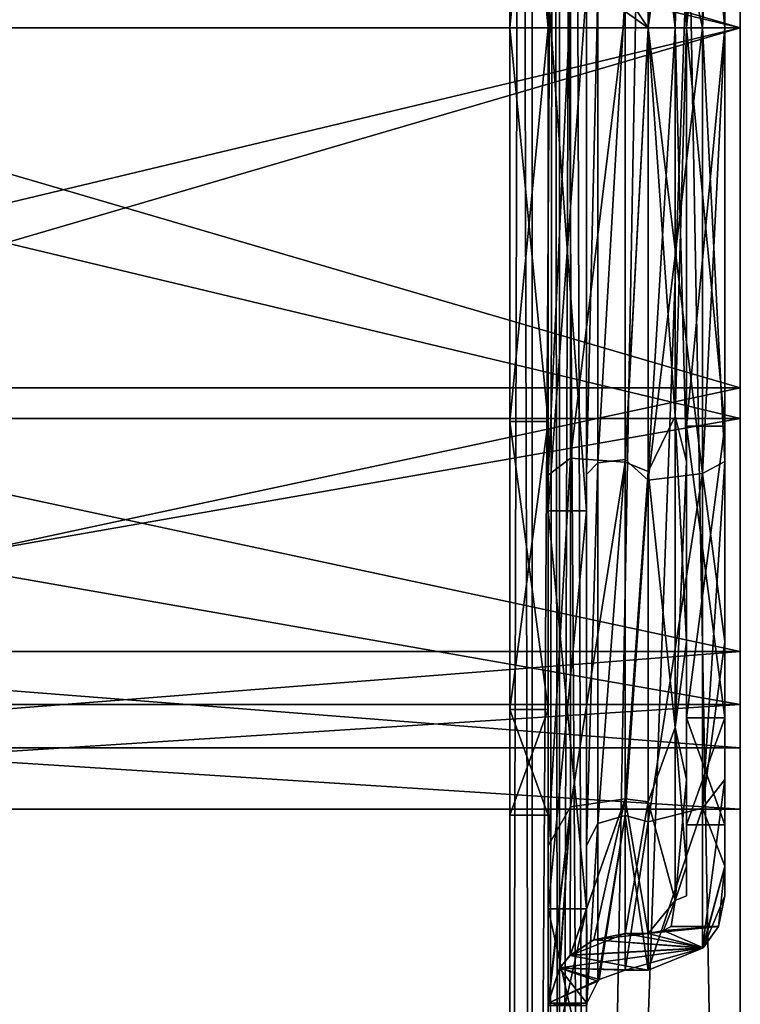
# Model space of a CAD drawing. Header units: millimetres. Extents: x -83 to 0, y -130 to 130.
# Tile 28 of 84: x -19 to 0, y -65 to -40. Entities that reach past the tile are written whole.
import ezdxf

# ---------------------------------------------------------------- set-up
doc = ezdxf.new("R2010")
doc.units = ezdxf.units.MM
doc.header["$LTSCALE"] = 65.185185
for name, color, linetype in [('1', 7, 'CONTINUOUS'), ('171', 7, 'CONTINUOUS'), ('172', 7, 'CONTINUOUS'), ('174', 7, 'CONTINUOUS'), ('176', 7, 'CONTINUOUS'), ('178', 7, 'CONTINUOUS'), ('180', 7, 'CONTINUOUS'), ('181', 7, 'CONTINUOUS'), ('182', 7, 'CONTINUOUS'), ('183', 7, 'CONTINUOUS'), ('2', 7, 'CONTINUOUS'), ('209', 7, 'CONTINUOUS'), ('210', 7, 'CONTINUOUS'), ('211', 7, 'CONTINUOUS'), ('212', 7, 'CONTINUOUS'), ('213', 7, 'CONTINUOUS'), ('214', 7, 'CONTINUOUS'), ('215', 7, 'CONTINUOUS'), ('216', 7, 'CONTINUOUS'), ('217', 7, 'CONTINUOUS'), ('218', 7, 'CONTINUOUS'), ('219', 7, 'CONTINUOUS'), ('220', 7, 'CONTINUOUS'), ('221', 7, 'CONTINUOUS'), ('222', 7, 'CONTINUOUS'), ('223', 7, 'CONTINUOUS'), ('224', 7, 'CONTINUOUS'), ('225', 7, 'CONTINUOUS'), ('228', 7, 'CONTINUOUS'), ('232', 7, 'CONTINUOUS'), ('234', 7, 'CONTINUOUS'), ('238', 7, 'CONTINUOUS'), ('68', 7, 'CONTINUOUS'), ('69', 7, 'CONTINUOUS'), ('78', 7, 'CONTINUOUS')]:
    doc.layers.add(name, color=color, linetype=linetype)

msp = doc.modelspace()

# ---------------------------------------------------------------- linework, layer by layer
at = {"layer": '1', "linetype": 'CONTINUOUS'}
for points in [[(0, -30.625, 16.238), (0, -40, 18.75), (-32, -30.625, 16.238), (0, -30.625, 16.238)], [(-32, -30.625, 16.238), (0, -40, 18.75), (-32, -40, 18.75), (-32, -30.625, 16.238)], [(0, -40, -18.75), (0, -30.625, -16.238), (-32, -40, -18.75), (0, -40, -18.75)], [(-32, -40, -18.75), (0, -30.625, -16.238), (-32, -30.625, -16.238), (-32, -40, -18.75)]]:
    msp.add_3dface(points, dxfattribs=at)
at = {"layer": '171', "linetype": 'CONTINUOUS'}
for points in [[(-6, -40, -20.5), (-5, -40, -20.5), (-5, -29.75, -17.753), (-6, -40, -20.5)], [(-6, -29.75, -17.753), (-6, -40, -20.5), (-5, -29.75, -17.753), (-6, -29.75, -17.753)], [(-6, -40, 20.5), (-6, -29.75, 17.753), (-5, -40, 20.5), (-6, -40, 20.5)], [(-5, -40, 20.5), (-6, -29.75, 17.753), (-5, -29.75, 17.753), (-5, -40, 20.5)]]:
    msp.add_3dface(points, dxfattribs=at)
at = {"layer": '172', "linetype": 'CONTINUOUS'}
for points in [[(-5, -40, -20.5), (-6, -40, -20.5), (-6, -50.25, -17.753), (-5, -40, -20.5)], [(-5, -50.25, -17.753), (-5, -40, -20.5), (-6, -50.25, -17.753), (-5, -50.25, -17.753)], [(-6, -40, 20.5), (-5, -40, 20.5), (-5, -50.25, 17.753), (-6, -40, 20.5)], [(-6, -40, 20.5), (-5, -50.25, 17.753), (-6, -50.25, 17.753), (-6, -40, 20.5)], [(-5, -57.753, -10.25), (-5, -50.25, -17.753), (-6, -57.753, -10.25), (-5, -57.753, -10.25)], [(-6, -57.753, -10.25), (-5, -50.25, -17.753), (-6, -50.25, -17.753), (-6, -57.753, -10.25)], [(-5, -50.25, 17.753), (-5, -57.753, 10.25), (-6, -50.25, 17.753), (-5, -50.25, 17.753)], [(-6, -50.25, 17.753), (-5, -57.753, 10.25), (-6, -57.753, 10.25), (-6, -50.25, 17.753)], [(-5, -60.5), (-5, -57.753, -10.25), (-6, -60.5), (-5, -60.5)], [(-6, -60.5), (-5, -57.753, -10.25), (-6, -57.753, -10.25), (-6, -60.5)], [(-5, -57.753, 10.25), (-5, -60.5), (-6, -57.753, 10.25), (-5, -57.753, 10.25)], [(-6, -57.753, 10.25), (-5, -60.5), (-6, -60.5), (-6, -57.753, 10.25)]]:
    msp.add_3dface(points, dxfattribs=at)
at = {"layer": '174', "linetype": 'CONTINUOUS'}
for points in [[(0, 110, -49), (-4, 110, -49), (-4, -110, -49), (0, 110, -49)], [(0, 0, -49), (0, 110, -49), (-4, -110, -49), (0, 0, -49)], [(0, -110, -49), (0, 0, -49), (-4, -110, -49), (0, -110, -49)]]:
    msp.add_3dface(points, dxfattribs=at)
at = {"layer": '176', "linetype": 'CONTINUOUS'}
for points in [[(0, -110, 49), (-4, -110, 49), (-4, 110, 49), (0, -110, 49)], [(0, 0, 49), (0, -110, 49), (-4, 110, 49), (0, 0, 49)]]:
    msp.add_3dface(points, dxfattribs=at)
at = {"layer": '178', "linetype": 'CONTINUOUS'}
for points in [[(-4, -110, -50), (-4, 110, -50), (0, -110, -50), (-4, -110, -50)], [(0, -110, -50), (-4, 110, -50), (0, 0, -50), (0, -110, -50)]]:
    msp.add_3dface(points, dxfattribs=at)
at = {"layer": '180', "linetype": 'CONTINUOUS'}
for points in [[(-4, 110, 50), (-4, -110, 50), (0, 110, 50), (-4, 110, 50)], [(0, 110, 50), (-4, -110, 50), (0, 0, 50), (0, 110, 50)], [(0, 0, 50), (-4, -110, 50), (0, -110, 50), (0, 0, 50)]]:
    msp.add_3dface(points, dxfattribs=at)
at = {"layer": '181', "linetype": 'CONTINUOUS'}
for points in [[(0, 0, -49), (0, -110, -49), (0, 0, -50), (0, 0, -49)], [(0, -110, -49), (0, -110, -50), (0, 0, -50), (0, -110, -49)], [(0, -110, 49), (0, 0, 49), (0, -110, 50), (0, -110, 49)], [(0, 0, 49), (0, 0, 50), (0, -110, 50), (0, 0, 49)]]:
    msp.add_3dface(points, dxfattribs=at)
at = {"layer": '182', "linetype": 'CONTINUOUS'}
for points in [[(-5, -110, -48), (-5, 110, -48), (-5, -39, -27.482), (-5, -110, -48)], [(-5, 110, 48), (-5, -110, 48), (-5, 41, 27.482), (-5, 110, 48)], [(-5, 41, 27.482), (-5, -110, 48), (-5, 27.422, 24.455), (-5, 41, 27.482)], [(-5, 27.422, 24.455), (-5, -110, 48), (-5, 17.062, 15.169), (-5, 27.422, 24.455)], [(-5, 17.062, 15.169), (-5, -110, 48), (-5, -39, 27.482), (-5, 17.062, 15.169)], [(-5, -29.75, -17.753), (-5, -40, -20.5), (-5, -39.015, -25.581), (-5, -29.75, -17.753)], [(-5, -40, 20.5), (-5, -29.75, 17.753), (-5, -39.015, 25.581), (-5, -40, 20.5)], [(-5, -52.578, -24.455), (-5, -110, -48), (-5, -39, -27.482), (-5, -52.578, -24.455)], [(-5, -39, 27.482), (-5, -110, 48), (-5, -52.578, 24.455), (-5, -39, 27.482)], [(-5, -40, -20.5), (-5, -50.25, -17.753), (-5, -39.015, -25.581), (-5, -40, -20.5)], [(-5, -51.646, 22.798), (-5, -40, 20.5), (-5, -39.015, 25.581), (-5, -51.646, 22.798)], [(-5, -39.015, -25.581), (-5, -50.25, -17.753), (-5, -51.646, -22.798), (-5, -39.015, -25.581)], [(-5, -50.25, 17.753), (-5, -40, 20.5), (-5, -51.646, 22.798), (-5, -50.25, 17.753)], [(-5, -50.25, -17.753), (-5, -57.753, -10.25), (-5, -51.646, -22.798), (-5, -50.25, -17.753)], [(-5, -57.753, 10.25), (-5, -50.25, 17.753), (-5, -51.646, 22.798), (-5, -57.753, 10.25)], [(-5, -51.646, -22.798), (-5, -57.753, -10.25), (-5, -61.304, -14.195), (-5, -51.646, -22.798)], [(-5, -61.304, 14.195), (-5, -57.753, 10.25), (-5, -51.646, 22.798), (-5, -61.304, 14.195)], [(-5, -62.938, -15.169), (-5, -110, -48), (-5, -52.578, -24.455), (-5, -62.938, -15.169)], [(-5, -52.578, 24.455), (-5, -110, 48), (-5, -62.938, 15.169), (-5, -52.578, 24.455)], [(-5, -57.753, -10.25), (-5, -60.5), (-5, -61.304, -14.195), (-5, -57.753, -10.25)], [(-5, -60.5), (-5, -57.753, 10.25), (-5, -61.304, 14.195), (-5, -60.5)], [(-5, -60.5), (-5, -61.304, 14.195), (-5, -61.304, -14.195), (-5, -60.5)], [(-5, -61.304, 14.195), (-5, -65.522, 2), (-5, -61.304, -14.195), (-5, -61.304, 14.195)], [(-5, -61.304, -14.195), (-5, -65.522, 2), (-5, -65.522, -2), (-5, -61.304, -14.195)], [(-5, -110, 48), (-5, -110, -48), (-5, -62.938, -15.169), (-5, -110, 48)], [(-5, -67.427, -2), (-5, -110, 48), (-5, -62.938, -15.169), (-5, -67.427, -2)], [(-5, -62.938, 15.169), (-5, -110, 48), (-5, -67.427, 2), (-5, -62.938, 15.169)]]:
    msp.add_3dface(points, dxfattribs=at)
at = {"layer": '183', "linetype": 'CONTINUOUS'}
for points in [[(-6, -110, -48), (-6, 40, -20.5), (-6, 110, -48), (-6, -110, -48)], [(-6, -29.75, 17.753), (-6, -40, 20.5), (-6, 110, 48), (-6, -29.75, 17.753)], [(-6, 110, 48), (-6, -40, 20.5), (-6, -110, 48), (-6, 110, 48)], [(-6, 29.75, -17.753), (-6, 40, -20.5), (-6, -110, -48), (-6, 29.75, -17.753)], [(-6, 22.247, -10.25), (-6, 29.75, -17.753), (-6, -110, -48), (-6, 22.247, -10.25)], [(-6, 19.5), (-6, 22.247, -10.25), (-6, -110, -48), (-6, 19.5)], [(-6, -29.75, -17.753), (-6, 19.5), (-6, -110, -48), (-6, -29.75, -17.753)], [(-6, -40, -20.5), (-6, -29.75, -17.753), (-6, -110, -48), (-6, -40, -20.5)], [(-6, -50.25, -17.753), (-6, -40, -20.5), (-6, -110, -48), (-6, -50.25, -17.753)], [(-6, -40, 20.5), (-6, -50.25, 17.753), (-6, -110, 48), (-6, -40, 20.5)], [(-6, -50.25, 17.753), (-6, -57.753, 10.25), (-6, -110, 48), (-6, -50.25, 17.753)], [(-6, -57.753, -10.25), (-6, -50.25, -17.753), (-6, -110, -48), (-6, -57.753, -10.25)], [(-6, -57.753, 10.25), (-6, -60.5), (-6, -110, -48), (-6, -57.753, 10.25)], [(-6, -110, 48), (-6, -57.753, 10.25), (-6, -110, -48), (-6, -110, 48)], [(-6, -60.5), (-6, -57.753, -10.25), (-6, -110, -48), (-6, -60.5)]]:
    msp.add_3dface(points, dxfattribs=at)
at = {"layer": '2', "linetype": 'CONTINUOUS'}
for points in [[(-32, -40, 18.75), (0, -40, 18.75), (0, -49.375, 16.238), (-32, -40, 18.75)], [(0, -40, -18.75), (-32, -40, -18.75), (-32, -49.375, -16.238), (0, -40, -18.75)], [(0, -49.375, -16.238), (0, -40, -18.75), (-32, -49.375, -16.238), (0, -49.375, -16.238)], [(-32, -40, 18.75), (0, -49.375, 16.238), (-32, -49.375, 16.238), (-32, -40, 18.75)], [(0, -56.238, -9.375), (0, -49.375, -16.238), (-32, -56.238, -9.375), (0, -56.238, -9.375)], [(-32, -56.238, -9.375), (0, -49.375, -16.238), (-32, -49.375, -16.238), (-32, -56.238, -9.375)], [(0, -49.375, 16.238), (0, -56.238, 9.375), (-32, -49.375, 16.238), (0, -49.375, 16.238)], [(-32, -49.375, 16.238), (0, -56.238, 9.375), (-32, -56.238, 9.375), (-32, -49.375, 16.238)], [(0, -58.75), (0, -56.238, -9.375), (-32, -58.75), (0, -58.75)], [(-32, -58.75), (0, -56.238, -9.375), (-32, -56.238, -9.375), (-32, -58.75)], [(0, -56.238, 9.375), (0, -58.75), (-32, -56.238, 9.375), (0, -56.238, 9.375)], [(-32, -56.238, 9.375), (0, -58.75), (-32, -58.75), (-32, -56.238, 9.375)]]:
    msp.add_3dface(points, dxfattribs=at)
at = {"layer": '209', "linetype": 'CONTINUOUS'}
for points in [[(-1.4, -28.707, -19.576), (-1.4, -40, -22.6), (-1.4, -29.625, -17.97), (-1.4, -28.707, -19.576)], [(-1.4, -40, 22.6), (-1.4, -28.707, 19.576), (-1.4, -40, 20.75), (-1.4, -40, 22.6)], [(-1.4, -40, 20.75), (-1.4, -28.707, 19.576), (-1.4, -29.625, 17.97), (-1.4, -40, 20.75)], [(-1.4, -29.625, -17.97), (-1.4, -40, -22.6), (-1.4, -40, -20.75), (-1.4, -29.625, -17.97)], [(-1.4, -40, -22.6), (-1.4, -51.293, -19.576), (-1.4, -40, -20.75), (-1.4, -40, -22.6)], [(-1.4, -51.293, 19.576), (-1.4, -40, 22.6), (-1.4, -50.375, 17.97), (-1.4, -51.293, 19.576)], [(-1.4, -40, 22.6), (-1.4, -40, 20.75), (-1.4, -50.375, 17.97), (-1.4, -40, 22.6)], [(-1.4, -40, -20.75), (-1.4, -51.293, -19.576), (-1.4, -50.375, -17.97), (-1.4, -40, -20.75)], [(-1.4, -57.97, 10.375), (-1.4, -51.293, 19.576), (-1.4, -50.375, 17.97), (-1.4, -57.97, 10.375)], [(-1.4, -51.293, -19.576), (-1.4, -55.976, -15.985), (-1.4, -50.375, -17.97), (-1.4, -51.293, -19.576)], [(-1.4, -50.375, -17.97), (-1.4, -55.976, -15.985), (-1.4, -57.97, -10.375), (-1.4, -50.375, -17.97)], [(-1.4, -55.976, 15.985), (-1.4, -51.293, 19.576), (-1.4, -57.97, 10.375), (-1.4, -55.976, 15.985)], [(-1.4, -59.57, 11.304), (-1.4, -55.976, 15.985), (-1.4, -57.97, 10.375), (-1.4, -59.57, 11.304)], [(-1.4, -55.976, -15.985), (-1.4, -59.57, -11.304), (-1.4, -57.97, -10.375), (-1.4, -55.976, -15.985)], [(-1.4, -60.75), (-1.4, -59.57, 11.304), (-1.4, -57.97, 10.375), (-1.4, -60.75)], [(-1.4, -57.97, -10.375), (-1.4, -59.57, -11.304), (-1.4, -60.75), (-1.4, -57.97, -10.375)], [(-1.4, -61.829, 5.851), (-1.4, -59.57, 11.304), (-1.4, -61.829, -5.851), (-1.4, -61.829, 5.851)], [(-1.4, -61.829, -5.851), (-1.4, -59.57, 11.304), (-1.4, -60.75), (-1.4, -61.829, -5.851)], [(-1.4, -59.57, -11.304), (-1.4, -61.829, -5.851), (-1.4, -60.75), (-1.4, -59.57, -11.304)], [(-1.4, -62.6, 0), (-1.4, -61.829, 5.851), (-1.4, -61.829, -5.851), (-1.4, -62.6, 0)]]:
    msp.add_3dface(points, dxfattribs=at)
at = {"layer": '210', "linetype": 'CONTINUOUS'}
for points in [[(-2.4, -33.892, 22.796), (-2.4, -40, 23.6), (-3, -39.58, 23.596), (-2.4, -33.892, 22.796)], [(-2.4, -40, -23.6), (-2.4, -33.892, -22.796), (-3, -39.58, -23.596), (-2.4, -40, -23.6)], [(-3, -39.58, 23.596), (-2.4, -40, 23.6), (-3, -51.312, 20.713), (-3, -39.58, 23.596)], [(-3, -51.312, -20.713), (-2.4, -40, -23.6), (-3, -39.58, -23.596), (-3, -51.312, -20.713)], [(-3, -51.312, 20.713), (-2.4, -40, 23.6), (-2.4, -51.557, 20.577), (-3, -51.312, 20.713)], [(-2.4, -51.557, -20.577), (-2.4, -40, -23.6), (-3, -51.312, -20.713), (-2.4, -51.557, -20.577)], [(-3, -60.079, -12.401), (-2.4, -51.557, -20.577), (-3, -51.312, -20.713), (-3, -60.079, -12.401)], [(-3, -60.079, 12.401), (-3, -51.312, 20.713), (-2.4, -51.557, 20.577), (-3, -60.079, 12.401)], [(-2.4, -60.152, -12.282), (-2.4, -51.557, -20.577), (-3, -60.079, -12.401), (-2.4, -60.152, -12.282)], [(-2.4, -60.152, 12.282), (-3, -60.079, 12.401), (-2.4, -51.557, 20.577), (-2.4, -60.152, 12.282)], [(-3, -63.585, -0.84), (-2.4, -60.152, -12.282), (-3, -60.079, -12.401), (-3, -63.585, -0.84)], [(-3, -63.585, 0.84), (-3, -60.079, 12.401), (-2.4, -63.585, 0.84), (-3, -63.585, 0.84)], [(-2.4, -63.585, 0.84), (-3, -60.079, 12.401), (-2.4, -60.152, 12.282), (-2.4, -63.585, 0.84)], [(-2.4, -63.585, -0.84), (-2.4, -60.152, -12.282), (-3, -63.585, -0.84), (-2.4, -63.585, -0.84)]]:
    msp.add_3dface(points, dxfattribs=at)
at = {"layer": '211', "linetype": 'CONTINUOUS'}
for points in [[(-5, -39, 27.482), (-5, -52.578, 24.455), (-4, -38.999, 27.482), (-5, -39, 27.482)], [(-4, -38.999, 27.482), (-5, -52.578, 24.455), (-4, -52.578, 24.455), (-4, -38.999, 27.482)], [(-5, -52.578, -24.455), (-5, -39, -27.482), (-4, -52.578, -24.455), (-5, -52.578, -24.455)], [(-4, -52.578, -24.455), (-5, -39, -27.482), (-4, -39, -27.482), (-4, -52.578, -24.455)], [(-5, -62.938, -15.169), (-5, -52.578, -24.455), (-4, -62.938, -15.169), (-5, -62.938, -15.169)], [(-4, -62.938, -15.169), (-5, -52.578, -24.455), (-4, -52.578, -24.455), (-4, -62.938, -15.169)], [(-5, -52.578, 24.455), (-5, -62.938, 15.169), (-4, -52.578, 24.455), (-5, -52.578, 24.455)], [(-4, -52.578, 24.455), (-5, -62.938, 15.169), (-4, -62.938, 15.169), (-4, -52.578, 24.455)], [(-5, -67.427, -2), (-5, -62.938, -15.169), (-4, -67.427, -2), (-5, -67.427, -2)], [(-4, -67.427, -2), (-5, -62.938, -15.169), (-4, -62.938, -15.169), (-4, -67.427, -2)], [(-5, -62.938, 15.169), (-5, -67.427, 2), (-4, -62.938, 15.169), (-5, -62.938, 15.169)], [(-4, -62.938, 15.169), (-5, -67.427, 2), (-4, -67.427, 2), (-4, -62.938, 15.169)]]:
    msp.add_3dface(points, dxfattribs=at)
at = {"layer": '212', "linetype": 'CONTINUOUS'}
for points in [[(-4, -38.999, 27.482), (-4, -52.578, 24.455), (-4, -39.006, 25.581), (-4, -38.999, 27.482)], [(-4, -52.578, -24.455), (-4, -39, -27.482), (-4, -39.006, -25.581), (-4, -52.578, -24.455)], [(-4, -51.635, -22.803), (-4, -52.578, -24.455), (-4, -39.006, -25.581), (-4, -51.635, -22.803)], [(-4, -39.006, 25.581), (-4, -52.578, 24.455), (-4, -51.635, 22.803), (-4, -39.006, 25.581)], [(-4, -62.938, -15.169), (-4, -52.578, -24.455), (-4, -51.635, -22.803), (-4, -62.938, -15.169)], [(-4, -61.296, -14.207), (-4, -62.938, -15.169), (-4, -51.635, -22.803), (-4, -61.296, -14.207)], [(-4, -52.578, 24.455), (-4, -62.938, 15.169), (-4, -51.635, 22.803), (-4, -52.578, 24.455)], [(-4, -51.635, 22.803), (-4, -62.938, 15.169), (-4, -61.296, 14.207), (-4, -51.635, 22.803)], [(-4, -65.522, -2), (-4, -62.938, -15.169), (-4, -61.296, -14.207), (-4, -65.522, -2)], [(-4, -62.938, 15.169), (-4, -67.427, 2), (-4, -61.296, 14.207), (-4, -62.938, 15.169)], [(-4, -61.296, 14.207), (-4, -67.427, 2), (-4, -65.522, 2), (-4, -61.296, 14.207)], [(-4, -67.427, -2), (-4, -62.938, -15.169), (-4, -65.522, -2), (-4, -67.427, -2)]]:
    msp.add_3dface(points, dxfattribs=at)
at = {"layer": '213', "linetype": 'CONTINUOUS'}
for points in [[(-2.4, -33.633, -23.762), (-2.4, -40, -24.6), (-3, -39.098, -24.583), (-2.4, -33.633, -23.762)], [(-2.4, -40, 24.6), (-2.4, -33.633, 23.762), (-3, -39.098, 24.583), (-2.4, -40, 24.6)], [(-3, -39.098, -24.583), (-2.4, -40, -24.6), (-3, -51.244, -21.88), (-3, -39.098, -24.583)], [(-3, -51.244, 21.88), (-2.4, -40, 24.6), (-3, -39.098, 24.583), (-3, -51.244, 21.88)], [(-3, -51.244, -21.88), (-2.4, -40, -24.6), (-2.4, -51.776, -21.599), (-3, -51.244, -21.88)], [(-2.4, -51.776, 21.599), (-2.4, -40, 24.6), (-3, -51.244, 21.88), (-2.4, -51.776, 21.599)], [(-3, -60.513, 13.578), (-2.4, -51.776, 21.599), (-3, -51.244, 21.88), (-3, -60.513, 13.578)], [(-3, -60.513, -13.578), (-3, -51.244, -21.88), (-2.4, -51.776, -21.599), (-3, -60.513, -13.578)], [(-2.4, -60.678, 13.327), (-2.4, -51.776, 21.599), (-3, -60.513, 13.578), (-2.4, -60.678, 13.327)], [(-2.4, -60.678, -13.327), (-3, -60.513, -13.578), (-2.4, -51.776, -21.599), (-2.4, -60.678, -13.327)], [(-3, -64.534, 1.803), (-2.4, -60.678, 13.327), (-3, -60.513, 13.578), (-3, -64.534, 1.803)], [(-3, -64.534, -1.803), (-3, -60.513, -13.578), (-2.4, -64.534, -1.803), (-3, -64.534, -1.803)], [(-2.4, -64.534, -1.803), (-3, -60.513, -13.578), (-2.4, -60.678, -13.327), (-2.4, -64.534, -1.803)], [(-2.4, -64.534, 1.803), (-2.4, -60.678, 13.327), (-3, -64.534, 1.803), (-2.4, -64.534, 1.803)]]:
    msp.add_3dface(points, dxfattribs=at)
at = {"layer": '214', "linetype": 'CONTINUOUS'}
for points in [[(-0.4, -28.707, 19.576), (-0.4, -40, 22.6), (-0.4, -29.625, 17.97), (-0.4, -28.707, 19.576)], [(-0.4, -40, -22.6), (-0.4, -28.707, -19.576), (-0.4, -40, -20.75), (-0.4, -40, -22.6)], [(-0.4, -40, -20.75), (-0.4, -28.707, -19.576), (-0.4, -29.625, -17.97), (-0.4, -40, -20.75)], [(-0.4, -40, 22.6), (-0.4, -40, 20.75), (-0.4, -29.625, 17.97), (-0.4, -40, 22.6)], [(-0.4, -40, 22.6), (-0.4, -51.293, 19.576), (-0.4, -40, 20.75), (-0.4, -40, 22.6)], [(-0.4, -51.293, -19.576), (-0.4, -40, -22.6), (-0.4, -50.375, -17.97), (-0.4, -51.293, -19.576)], [(-0.4, -50.375, -17.97), (-0.4, -40, -22.6), (-0.4, -40, -20.75), (-0.4, -50.375, -17.97)], [(-0.4, -40, 20.75), (-0.4, -51.293, 19.576), (-0.4, -50.375, 17.97), (-0.4, -40, 20.75)], [(-0.4, -57.97, -10.375), (-0.4, -51.293, -19.576), (-0.4, -50.375, -17.97), (-0.4, -57.97, -10.375)], [(-0.4, -51.293, 19.576), (-0.4, -55.976, 15.985), (-0.4, -50.375, 17.97), (-0.4, -51.293, 19.576)], [(-0.4, -50.375, 17.97), (-0.4, -55.976, 15.985), (-0.4, -57.97, 10.375), (-0.4, -50.375, 17.97)], [(-0.4, -55.976, -15.985), (-0.4, -51.293, -19.576), (-0.4, -57.97, -10.375), (-0.4, -55.976, -15.985)], [(-0.4, -59.57, -11.304), (-0.4, -55.976, -15.985), (-0.4, -57.97, -10.375), (-0.4, -59.57, -11.304)], [(-0.4, -55.976, 15.985), (-0.4, -59.57, 11.304), (-0.4, -57.97, 10.375), (-0.4, -55.976, 15.985)], [(-0.4, -60.75), (-0.4, -59.57, -11.304), (-0.4, -57.97, -10.375), (-0.4, -60.75)], [(-0.4, -57.97, 10.375), (-0.4, -59.57, 11.304), (-0.4, -60.75), (-0.4, -57.97, 10.375)], [(-0.4, -61.829, -5.851), (-0.4, -59.57, -11.304), (-0.4, -61.829, 5.851), (-0.4, -61.829, -5.851)], [(-0.4, -61.829, 5.851), (-0.4, -59.57, -11.304), (-0.4, -60.75), (-0.4, -61.829, 5.851)], [(-0.4, -59.57, 11.304), (-0.4, -61.829, 5.851), (-0.4, -60.75), (-0.4, -59.57, 11.304)], [(-0.4, -62.6, 0), (-0.4, -61.829, -5.851), (-0.4, -61.829, 5.851), (-0.4, -62.6, 0)]]:
    msp.add_3dface(points, dxfattribs=at)
at = {"layer": '215', "linetype": 'CONTINUOUS'}
for points in [[(-1.4, -50.375, 17.97), (-1.4, -40, 20.75), (-0.4, -50.375, 17.97), (-1.4, -50.375, 17.97)], [(-1.4, -40, 20.75), (-0.4, -40, 20.75), (-0.4, -50.375, 17.97), (-1.4, -40, 20.75)], [(-1.4, -40, -20.75), (-1.4, -50.375, -17.97), (-0.4, -40, -20.75), (-1.4, -40, -20.75)], [(-1.4, -50.375, -17.97), (-0.4, -50.375, -17.97), (-0.4, -40, -20.75), (-1.4, -50.375, -17.97)], [(-1.4, -50.375, -17.97), (-1.4, -57.97, -10.375), (-0.4, -50.375, -17.97), (-1.4, -50.375, -17.97)], [(-1.4, -57.97, -10.375), (-0.4, -57.97, -10.375), (-0.4, -50.375, -17.97), (-1.4, -57.97, -10.375)], [(-1.4, -57.97, 10.375), (-1.4, -50.375, 17.97), (-0.4, -57.97, 10.375), (-1.4, -57.97, 10.375)], [(-1.4, -50.375, 17.97), (-0.4, -50.375, 17.97), (-0.4, -57.97, 10.375), (-1.4, -50.375, 17.97)], [(-1.4, -57.97, -10.375), (-1.4, -60.75), (-0.4, -57.97, -10.375), (-1.4, -57.97, -10.375)], [(-1.4, -60.75), (-1.4, -57.97, 10.375), (-0.4, -60.75), (-1.4, -60.75)], [(-1.4, -60.75), (-0.4, -60.75), (-0.4, -57.97, -10.375), (-1.4, -60.75)], [(-1.4, -57.97, 10.375), (-0.4, -57.97, 10.375), (-0.4, -60.75), (-1.4, -57.97, 10.375)]]:
    msp.add_3dface(points, dxfattribs=at)
at = {"layer": '216', "linetype": 'CONTINUOUS'}
for points in [[(-1.4, -40, 20.75), (-1.4, -29.625, 17.97), (-0.4, -40, 20.75), (-1.4, -40, 20.75)], [(-0.4, -40, 20.75), (-1.4, -29.625, 17.97), (-0.4, -29.625, 17.97), (-0.4, -40, 20.75)], [(-1.4, -29.625, -17.97), (-1.4, -40, -20.75), (-0.4, -29.625, -17.97), (-1.4, -29.625, -17.97)], [(-1.4, -40, -20.75), (-0.4, -40, -20.75), (-0.4, -29.625, -17.97), (-1.4, -40, -20.75)]]:
    msp.add_3dface(points, dxfattribs=at)
at = {"layer": '217', "linetype": 'CONTINUOUS'}
for points in [[(-4, -51.635, -22.803), (-4, -39.006, -25.581), (-3.707, -39.045, -24.875), (-4, -51.635, -22.803)], [(-4, -39.006, 25.581), (-4, -51.635, 22.803), (-3.707, -39.045, 24.875), (-4, -39.006, 25.581)], [(-4, -51.635, -22.803), (-3.707, -39.045, -24.875), (-3.707, -51.327, -22.166), (-4, -51.635, -22.803)], [(-4, -51.635, 22.803), (-3.707, -51.327, 22.166), (-3.707, -39.045, 24.875), (-4, -51.635, 22.803)], [(-3.707, -51.327, 22.166), (-3, -39.098, 24.583), (-3.707, -39.045, 24.875), (-3.707, -51.327, 22.166)], [(-3.707, -39.045, -24.875), (-3, -39.098, -24.583), (-3.707, -51.327, -22.166), (-3.707, -39.045, -24.875)], [(-3, -51.244, 21.88), (-3, -39.098, 24.583), (-3.707, -51.327, 22.166), (-3, -51.244, 21.88)], [(-3, -39.098, -24.583), (-3, -51.244, -21.88), (-3.707, -51.327, -22.166), (-3, -39.098, -24.583)], [(-3, -60.513, 13.578), (-3, -51.244, 21.88), (-3.707, -60.718, 13.799), (-3, -60.513, 13.578)], [(-3.707, -60.718, 13.799), (-3, -51.244, 21.88), (-3.707, -51.327, 22.166), (-3.707, -60.718, 13.799)], [(-3, -51.244, -21.88), (-3, -60.513, -13.578), (-3.707, -60.718, -13.799), (-3, -51.244, -21.88)], [(-3.707, -51.327, -22.166), (-3, -51.244, -21.88), (-3.707, -60.718, -13.799), (-3.707, -51.327, -22.166)], [(-4, -61.296, -14.207), (-4, -51.635, -22.803), (-3.707, -51.327, -22.166), (-4, -61.296, -14.207)], [(-4, -61.296, -14.207), (-3.707, -51.327, -22.166), (-3.707, -60.718, -13.799), (-4, -61.296, -14.207)], [(-4, -51.635, 22.803), (-4, -61.296, 14.207), (-3.707, -51.327, 22.166), (-4, -51.635, 22.803)], [(-4, -61.296, 14.207), (-3.707, -60.718, 13.799), (-3.707, -51.327, 22.166), (-4, -61.296, 14.207)], [(-4, -61.296, -14.207), (-3.707, -60.718, -13.799), (-3.993, -65.4, -2), (-4, -61.296, -14.207)], [(-4, -61.296, 14.207), (-4, -65.522, 2), (-3.707, -60.718, 13.799), (-4, -61.296, 14.207)], [(-3.707, -60.718, 13.799), (-4, -65.522, 2), (-3.993, -65.4, 2), (-3.707, -60.718, 13.799)], [(-3.709, -64.821, 1.914), (-3.707, -60.718, 13.799), (-3.993, -65.4, 2), (-3.709, -64.821, 1.914)], [(-3.707, -60.718, -13.799), (-3.709, -64.821, -1.914), (-3.993, -65.4, -2), (-3.707, -60.718, -13.799)], [(-3.668, -64.783, 1.903), (-3, -60.513, 13.578), (-3.709, -64.821, 1.914), (-3.668, -64.783, 1.903)], [(-3.709, -64.821, 1.914), (-3, -60.513, 13.578), (-3.707, -60.718, 13.799), (-3.709, -64.821, 1.914)], [(-3.707, -60.718, -13.799), (-3, -60.513, -13.578), (-3.709, -64.821, -1.914), (-3.707, -60.718, -13.799)], [(-3.709, -64.821, -1.914), (-3, -60.513, -13.578), (-3.668, -64.783, -1.903), (-3.709, -64.821, -1.914)], [(-3, -64.534, 1.803), (-3, -60.513, 13.578), (-3.668, -64.783, 1.903), (-3, -64.534, 1.803)], [(-3, -60.513, -13.578), (-3, -64.534, -1.803), (-3.668, -64.783, -1.903), (-3, -60.513, -13.578)], [(-4, -65.522, -2), (-4, -61.296, -14.207), (-3.998, -65.461, -2), (-4, -65.522, -2)], [(-3.998, -65.461, -2), (-4, -61.296, -14.207), (-3.993, -65.4, -2), (-3.998, -65.461, -2)], [(-3.993, -65.4, 2), (-4, -65.522, 2), (-3.998, -65.461, 2), (-3.993, -65.4, 2)]]:
    msp.add_3dface(points, dxfattribs=at)
at = {"layer": '218', "linetype": 'CONTINUOUS'}
for points in [[(-1.4, -40, -22.6), (-1.4, -28.707, -19.576), (-1.693, -40, -23.307), (-1.4, -40, -22.6)], [(-1.4, -28.707, -19.576), (-1.693, -29.887, -20.999), (-1.693, -40, -23.307), (-1.4, -28.707, -19.576)], [(-1.4, -28.707, 19.576), (-1.4, -40, 22.6), (-1.693, -29.887, 20.999), (-1.4, -28.707, 19.576)], [(-1.693, -40, 23.307), (-2.4, -33.892, 22.796), (-1.693, -29.887, 20.999), (-1.693, -40, 23.307)], [(-2.4, -33.892, -22.796), (-2.4, -40, -23.6), (-1.693, -29.887, -20.999), (-2.4, -33.892, -22.796)], [(-1.693, -29.887, -20.999), (-2.4, -40, -23.6), (-1.693, -40, -23.307), (-1.693, -29.887, -20.999)], [(-1.4, -40, 22.6), (-1.693, -40, 23.307), (-1.693, -29.887, 20.999), (-1.4, -40, 22.6)], [(-2.4, -40, 23.6), (-2.4, -33.892, 22.796), (-1.693, -40, 23.307), (-2.4, -40, 23.6)]]:
    msp.add_3dface(points, dxfattribs=at)
at = {"layer": '219', "linetype": 'CONTINUOUS'}
for points in [[(-2.4, -51.557, 20.577), (-2.4, -40, 23.6), (-1.693, -50.113, 20.999), (-2.4, -51.557, 20.577)], [(-2.4, -40, 23.6), (-1.693, -40, 23.307), (-1.693, -50.113, 20.999), (-2.4, -40, 23.6)], [(-2.4, -40, -23.6), (-2.4, -51.557, -20.577), (-1.693, -40, -23.307), (-2.4, -40, -23.6)], [(-1.693, -40, -23.307), (-2.4, -51.557, -20.577), (-1.693, -50.113, -20.999), (-1.693, -40, -23.307)], [(-1.4, -51.293, -19.576), (-1.4, -40, -22.6), (-1.693, -50.113, -20.999), (-1.4, -51.293, -19.576)], [(-1.4, -40, -22.6), (-1.693, -40, -23.307), (-1.693, -50.113, -20.999), (-1.4, -40, -22.6)], [(-1.4, -40, 22.6), (-1.4, -51.293, 19.576), (-1.693, -40, 23.307), (-1.4, -40, 22.6)], [(-1.693, -40, 23.307), (-1.4, -51.293, 19.576), (-1.693, -50.113, 20.999), (-1.693, -40, 23.307)], [(-1.693, -50.113, -20.999), (-2.4, -51.557, -20.577), (-1.693, -58.222, -14.532), (-1.693, -50.113, -20.999)], [(-1.693, -58.222, 14.532), (-2.4, -51.557, 20.577), (-1.693, -50.113, 20.999), (-1.693, -58.222, 14.532)], [(-1.4, -51.293, 19.576), (-1.4, -55.976, 15.985), (-1.693, -50.113, 20.999), (-1.4, -51.293, 19.576)], [(-1.4, -55.976, 15.985), (-1.693, -58.222, 14.532), (-1.693, -50.113, 20.999), (-1.4, -55.976, 15.985)], [(-1.4, -51.293, -19.576), (-1.693, -50.113, -20.999), (-1.693, -58.222, -14.532), (-1.4, -51.293, -19.576)], [(-1.4, -55.976, -15.985), (-1.4, -51.293, -19.576), (-1.693, -58.222, -14.532), (-1.4, -55.976, -15.985)], [(-2.4, -51.557, -20.577), (-2.4, -60.152, -12.282), (-1.693, -58.222, -14.532), (-2.4, -51.557, -20.577)], [(-2.4, -60.152, 12.282), (-2.4, -51.557, 20.577), (-1.693, -58.222, 14.532), (-2.4, -60.152, 12.282)], [(-1.4, -55.976, 15.985), (-1.4, -59.57, 11.304), (-1.693, -58.222, 14.532), (-1.4, -55.976, 15.985)], [(-1.4, -59.57, -11.304), (-1.4, -55.976, -15.985), (-1.693, -58.222, -14.532), (-1.4, -59.57, -11.304)], [(-1.693, -58.222, -14.532), (-2.4, -60.152, -12.282), (-1.693, -62.723, -5.186), (-1.693, -58.222, -14.532)], [(-1.693, -62.723, 5.186), (-2.4, -60.152, 12.282), (-1.693, -58.222, 14.532), (-1.693, -62.723, 5.186)], [(-1.4, -59.57, 11.304), (-1.4, -61.829, 5.851), (-1.693, -58.222, 14.532), (-1.4, -59.57, 11.304)], [(-1.4, -61.829, 5.851), (-1.693, -62.723, 5.186), (-1.693, -58.222, 14.532), (-1.4, -61.829, 5.851)], [(-1.4, -59.57, -11.304), (-1.693, -58.222, -14.532), (-1.693, -62.723, -5.186), (-1.4, -59.57, -11.304)], [(-1.4, -61.829, -5.851), (-1.4, -59.57, -11.304), (-1.693, -62.723, -5.186), (-1.4, -61.829, -5.851)], [(-2.4, -60.152, -12.282), (-2.4, -63.585, -0.84), (-1.693, -62.723, -5.186), (-2.4, -60.152, -12.282)], [(-2.4, -63.585, 0.84), (-2.4, -60.152, 12.282), (-1.693, -62.723, 5.186), (-2.4, -63.585, 0.84)], [(-1.4, -61.829, 5.851), (-1.4, -62.6, 0), (-1.693, -62.723, 5.186), (-1.4, -61.829, 5.851)], [(-1.4, -62.6, 0), (-1.4, -61.829, -5.851), (-1.693, -62.723, -5.186), (-1.4, -62.6, 0)], [(-1.693, -62.723, -5.186), (-2.4, -63.585, -0.84), (-2.001, -63.508, -0.649), (-1.693, -62.723, -5.186)], [(-2.4, -63.585, 0.84), (-1.693, -62.723, 5.186), (-2.001, -63.508, 0.649), (-2.4, -63.585, 0.84)], [(-1.8, -63.4, 0), (-1.693, -62.723, -5.186), (-2.001, -63.508, -0.649), (-1.8, -63.4, 0)], [(-2.001, -63.508, 0.649), (-1.693, -62.723, 5.186), (-1.8, -63.4, 0), (-2.001, -63.508, 0.649)], [(-1.693, -62.723, 5.186), (-1.693, -62.723, -5.186), (-1.8, -63.4, 0), (-1.693, -62.723, 5.186)], [(-1.4, -62.6, 0), (-1.693, -62.723, -5.186), (-1.693, -62.723, 5.186), (-1.4, -62.6, 0)]]:
    msp.add_3dface(points, dxfattribs=at)
at = {"layer": '220', "linetype": 'CONTINUOUS'}
for points in [[(-5, -51.646, 22.798), (-5, -39.015, 25.581), (-4.414, -39.242, 24.174), (-5, -51.646, 22.798)], [(-5, -39.015, -25.581), (-5, -51.646, -22.798), (-4.414, -39.241, -24.174), (-5, -39.015, -25.581)], [(-4.414, -39.241, -24.174), (-5, -51.646, -22.798), (-4.414, -51.206, -21.433), (-4.414, -39.241, -24.174)], [(-4.414, -51.207, 21.433), (-5, -51.646, 22.798), (-4.414, -39.242, 24.174), (-4.414, -51.207, 21.433)], [(-3, -39.58, -23.596), (-4.414, -39.241, -24.174), (-4.414, -51.206, -21.433), (-3, -39.58, -23.596)], [(-3, -39.58, 23.596), (-4.414, -51.207, 21.433), (-4.414, -39.242, 24.174), (-3, -39.58, 23.596)], [(-3, -51.312, -20.713), (-3, -39.58, -23.596), (-4.414, -51.206, -21.433), (-3, -51.312, -20.713)], [(-3, -39.58, 23.596), (-3, -51.312, 20.713), (-4.414, -51.207, 21.433), (-3, -39.58, 23.596)], [(-5, -51.646, -22.798), (-5, -61.304, -14.195), (-4.414, -51.206, -21.433), (-5, -51.646, -22.798)], [(-4.414, -51.206, -21.433), (-5, -61.304, -14.195), (-4.414, -60.285, -13.171), (-4.414, -51.206, -21.433)], [(-5, -61.304, 14.195), (-5, -51.646, 22.798), (-4.414, -51.207, 21.433), (-5, -61.304, 14.195)], [(-4.414, -60.285, 13.171), (-5, -61.304, 14.195), (-4.414, -51.207, 21.433), (-4.414, -60.285, 13.171)], [(-3, -51.312, -20.713), (-4.414, -51.206, -21.433), (-4.414, -60.285, -13.171), (-3, -51.312, -20.713)], [(-3, -51.312, 20.713), (-4.414, -60.285, 13.171), (-4.414, -51.207, 21.433), (-3, -51.312, 20.713)], [(-3, -60.079, -12.401), (-3, -51.312, -20.713), (-4.414, -60.285, -13.171), (-3, -60.079, -12.401)], [(-3, -51.312, 20.713), (-3, -60.079, 12.401), (-4.414, -60.285, 13.171), (-3, -51.312, 20.713)], [(-3, -60.079, 12.401), (-3, -63.585, 0.84), (-4.431, -64.152, 1.563), (-3, -60.079, 12.401)], [(-3, -60.079, 12.401), (-4.431, -64.152, 1.563), (-4.414, -60.285, 13.171), (-3, -60.079, 12.401)], [(-3, -60.079, -12.401), (-4.414, -60.285, -13.171), (-4.428, -64.15, -1.561), (-3, -60.079, -12.401)], [(-3, -60.079, -12.401), (-4.428, -64.15, -1.561), (-3.808, -63.744, -1.121), (-3, -60.079, -12.401)], [(-3, -63.585, -0.84), (-3, -60.079, -12.401), (-3.808, -63.744, -1.121), (-3, -63.585, -0.84)], [(-4.996, -65.4, 2), (-5, -61.304, 14.195), (-4.414, -60.285, 13.171), (-4.996, -65.4, 2)], [(-5, -61.304, -14.195), (-5, -65.522, -2), (-4.414, -60.285, -13.171), (-5, -61.304, -14.195)], [(-4.414, -60.285, -13.171), (-5, -65.522, -2), (-4.996, -65.4, -2), (-4.414, -60.285, -13.171)], [(-4.702, -64.485, 1.778), (-4.996, -65.4, 2), (-4.414, -60.285, 13.171), (-4.702, -64.485, 1.778)], [(-4.699, -64.481, -1.776), (-4.414, -60.285, -13.171), (-4.996, -65.4, -2), (-4.699, -64.481, -1.776)], [(-4.431, -64.152, 1.563), (-4.702, -64.485, 1.778), (-4.414, -60.285, 13.171), (-4.431, -64.152, 1.563)], [(-4.428, -64.15, -1.561), (-4.414, -60.285, -13.171), (-4.699, -64.481, -1.776), (-4.428, -64.15, -1.561)], [(-5, -65.522, 2), (-5, -61.304, 14.195), (-4.999, -65.461, 2), (-5, -65.522, 2)], [(-4.999, -65.461, 2), (-5, -61.304, 14.195), (-4.996, -65.4, 2), (-4.999, -65.461, 2)], [(-4.431, -64.152, 1.563), (-3, -63.585, 0.84), (-3.809, -63.744, 1.122), (-4.431, -64.152, 1.563)], [(-4.996, -65.4, -2), (-5, -65.522, -2), (-4.999, -65.461, -2), (-4.996, -65.4, -2)]]:
    msp.add_3dface(points, dxfattribs=at)
at = {"layer": '221', "linetype": 'CONTINUOUS'}
for points in [[(-0.4, -40, 22.6), (-0.4, -28.707, 19.576), (-0.986, -40, 24.014), (-0.4, -40, 22.6)], [(-0.986, -40, 24.014), (-0.4, -28.707, 19.576), (-0.986, -29.581, 21.636), (-0.986, -40, 24.014)], [(-0.4, -28.707, -19.576), (-0.4, -40, -22.6), (-0.986, -29.581, -21.636), (-0.4, -28.707, -19.576)], [(-2.4, -33.633, -23.762), (-0.986, -29.581, -21.636), (-0.986, -40, -24.014), (-2.4, -33.633, -23.762)], [(-2.4, -33.633, 23.762), (-2.4, -40, 24.6), (-0.986, -29.581, 21.636), (-2.4, -33.633, 23.762)], [(-2.4, -40, 24.6), (-0.986, -40, 24.014), (-0.986, -29.581, 21.636), (-2.4, -40, 24.6)], [(-0.986, -29.581, -21.636), (-0.4, -40, -22.6), (-0.986, -40, -24.014), (-0.986, -29.581, -21.636)], [(-2.4, -40, -24.6), (-2.4, -33.633, -23.762), (-0.986, -40, -24.014), (-2.4, -40, -24.6)]]:
    msp.add_3dface(points, dxfattribs=at)
at = {"layer": '222', "linetype": 'CONTINUOUS'}
for points in [[(-2.4, -51.776, -21.599), (-2.4, -40, -24.6), (-0.986, -51.604, -21.025), (-2.4, -51.776, -21.599)], [(-2.4, -40, -24.6), (-0.986, -40, -24.014), (-0.986, -51.604, -21.025), (-2.4, -40, -24.6)], [(-2.4, -40, 24.6), (-2.4, -51.776, 21.599), (-0.986, -40, 24.014), (-2.4, -40, 24.6)], [(-0.986, -40, 24.014), (-2.4, -51.776, 21.599), (-0.986, -51.604, 21.025), (-0.986, -40, 24.014)], [(-0.4, -51.293, 19.576), (-0.4, -40, 22.6), (-0.986, -51.604, 21.025), (-0.4, -51.293, 19.576)], [(-0.4, -40, 22.6), (-0.986, -40, 24.014), (-0.986, -51.604, 21.025), (-0.4, -40, 22.6)], [(-0.4, -40, -22.6), (-0.4, -51.293, -19.576), (-0.986, -40, -24.014), (-0.4, -40, -22.6)], [(-0.986, -40, -24.014), (-0.4, -51.293, -19.576), (-0.986, -51.604, -21.025), (-0.986, -40, -24.014)], [(-0.4, -51.293, -19.576), (-0.4, -55.976, -15.985), (-0.986, -51.604, -21.025), (-0.4, -51.293, -19.576)], [(-0.4, -55.976, 15.985), (-0.4, -51.293, 19.576), (-0.986, -60.319, 12.8), (-0.4, -55.976, 15.985)], [(-0.4, -51.293, 19.576), (-0.986, -51.604, 21.025), (-0.986, -60.319, 12.8), (-0.4, -51.293, 19.576)], [(-2.4, -51.776, 21.599), (-2.4, -60.678, 13.327), (-0.986, -51.604, 21.025), (-2.4, -51.776, 21.599)], [(-0.986, -51.604, 21.025), (-2.4, -60.678, 13.327), (-0.986, -60.319, 12.8), (-0.986, -51.604, 21.025)], [(-2.4, -60.678, -13.327), (-2.4, -51.776, -21.599), (-0.986, -51.604, -21.025), (-2.4, -60.678, -13.327)], [(-2.4, -60.678, -13.327), (-0.986, -51.604, -21.025), (-0.986, -60.319, -12.8), (-2.4, -60.678, -13.327)], [(-0.986, -51.604, -21.025), (-0.4, -55.976, -15.985), (-0.986, -60.319, -12.8), (-0.986, -51.604, -21.025)], [(-0.4, -55.976, -15.985), (-0.4, -59.57, -11.304), (-0.986, -60.319, -12.8), (-0.4, -55.976, -15.985)], [(-0.4, -59.57, 11.304), (-0.4, -55.976, 15.985), (-0.986, -60.319, 12.8), (-0.4, -59.57, 11.304)], [(-0.4, -59.57, -11.304), (-0.4, -61.829, -5.851), (-0.986, -60.319, -12.8), (-0.4, -59.57, -11.304)], [(-0.4, -59.57, 11.304), (-0.986, -60.319, 12.8), (-0.981, -63.969, 1.397), (-0.4, -59.57, 11.304)], [(-0.4, -61.829, 5.851), (-0.4, -59.57, 11.304), (-0.981, -63.969, 1.397), (-0.4, -61.829, 5.851)], [(-2.4, -60.678, 13.327), (-2.4, -64.534, 1.803), (-0.986, -60.319, 12.8), (-2.4, -60.678, 13.327)], [(-0.986, -60.319, 12.8), (-2.4, -64.534, 1.803), (-0.981, -63.969, 1.397), (-0.986, -60.319, 12.8)], [(-2.4, -64.534, -1.803), (-2.4, -60.678, -13.327), (-0.986, -60.319, -12.8), (-2.4, -64.534, -1.803)], [(-2.4, -64.534, -1.803), (-0.986, -60.319, -12.8), (-0.981, -63.969, -1.397), (-2.4, -64.534, -1.803)], [(-0.986, -60.319, -12.8), (-0.4, -61.829, -5.851), (-0.981, -63.969, -1.397), (-0.986, -60.319, -12.8)], [(-0.981, -63.969, -1.397), (-0.4, -61.829, -5.851), (-0.963, -63.952, -1.379), (-0.981, -63.969, -1.397)], [(-0.4, -61.829, 5.851), (-0.981, -63.969, 1.397), (-0.963, -63.952, 1.379), (-0.4, -61.829, 5.851)], [(-0.4, -61.829, -5.851), (-0.4, -62.6, 0), (-0.963, -63.952, -1.379), (-0.4, -61.829, -5.851)], [(-0.4, -61.829, 5.851), (-0.963, -63.952, 1.379), (-0.567, -63.4, 0.001), (-0.4, -61.829, 5.851)], [(-0.4, -62.6, 0), (-0.4, -61.829, 5.851), (-0.567, -63.4, 0.001), (-0.4, -62.6, 0)], [(-0.963, -63.952, -1.379), (-0.4, -62.6, 0), (-0.567, -63.4, 0.001), (-0.963, -63.952, -1.379)]]:
    msp.add_3dface(points, dxfattribs=at)
at = {"layer": '223', "linetype": 'CONTINUOUS'}
for points in [[(-3.998, -65.461, -2), (-3.993, -65.4, -2), (-4.999, -65.461, -2), (-3.998, -65.461, -2)], [(-3.993, -65.4, -2), (-4.996, -65.4, -2), (-4.999, -65.461, -2), (-3.993, -65.4, -2)]]:
    msp.add_3dface(points, dxfattribs=at)
at = {"layer": '224', "linetype": 'CONTINUOUS'}
for points in [[(-2.001, -63.508, -0.649), (-2.4, -63.585, -0.84), (-0.567, -63.4, 0.001), (-2.001, -63.508, -0.649)], [(-2.4, -63.585, -0.84), (-0.963, -63.952, -1.379), (-0.567, -63.4, 0.001), (-2.4, -63.585, -0.84)], [(-2.4, -63.585, 0.84), (-2.001, -63.508, 0.649), (-0.963, -63.952, 1.379), (-2.4, -63.585, 0.84)], [(-2.001, -63.508, 0.649), (-1.8, -63.4, 0), (-0.567, -63.4, 0.001), (-2.001, -63.508, 0.649)], [(-0.963, -63.952, 1.379), (-2.001, -63.508, 0.649), (-0.567, -63.4, 0.001), (-0.963, -63.952, 1.379)], [(-1.8, -63.4, 0), (-2.001, -63.508, -0.649), (-0.567, -63.4, 0.001), (-1.8, -63.4, 0)], [(-4.431, -64.152, 1.563), (-3.809, -63.744, 1.122), (-0.981, -63.969, 1.397), (-4.431, -64.152, 1.563)], [(-3.808, -63.744, -1.121), (-4.428, -64.15, -1.561), (-0.963, -63.952, -1.379), (-3.808, -63.744, -1.121)], [(-3.809, -63.744, 1.122), (-3, -63.585, 0.84), (-0.963, -63.952, 1.379), (-3.809, -63.744, 1.122)], [(-0.981, -63.969, 1.397), (-3.809, -63.744, 1.122), (-0.963, -63.952, 1.379), (-0.981, -63.969, 1.397)], [(-2.4, -63.585, -0.84), (-3, -63.585, -0.84), (-3.808, -63.744, -1.121), (-2.4, -63.585, -0.84)], [(-2.4, -63.585, -0.84), (-3.808, -63.744, -1.121), (-0.963, -63.952, -1.379), (-2.4, -63.585, -0.84)], [(-3, -63.585, 0.84), (-2.4, -63.585, 0.84), (-0.963, -63.952, 1.379), (-3, -63.585, 0.84)], [(-4.699, -64.481, -1.776), (-3, -64.534, -1.803), (-0.981, -63.969, -1.397), (-4.699, -64.481, -1.776)], [(-4.428, -64.15, -1.561), (-4.699, -64.481, -1.776), (-0.981, -63.969, -1.397), (-4.428, -64.15, -1.561)], [(-2.4, -64.534, 1.803), (-4.431, -64.152, 1.563), (-0.981, -63.969, 1.397), (-2.4, -64.534, 1.803)], [(-4.428, -64.15, -1.561), (-0.981, -63.969, -1.397), (-0.963, -63.952, -1.379), (-4.428, -64.15, -1.561)], [(-3, -64.534, -1.803), (-2.4, -64.534, -1.803), (-0.981, -63.969, -1.397), (-3, -64.534, -1.803)], [(-2.4, -64.534, 1.803), (-4.702, -64.485, 1.778), (-4.431, -64.152, 1.563), (-2.4, -64.534, 1.803)], [(-3.668, -64.783, -1.903), (-4.699, -64.481, -1.776), (-4.996, -65.4, -2), (-3.668, -64.783, -1.903)], [(-3.993, -65.4, 2), (-4.996, -65.4, 2), (-4.702, -64.485, 1.778), (-3.993, -65.4, 2)], [(-2.4, -64.534, 1.803), (-3, -64.534, 1.803), (-4.702, -64.485, 1.778), (-2.4, -64.534, 1.803)], [(-3, -64.534, 1.803), (-3.668, -64.783, 1.903), (-4.702, -64.485, 1.778), (-3, -64.534, 1.803)], [(-3.668, -64.783, 1.903), (-3.709, -64.821, 1.914), (-4.702, -64.485, 1.778), (-3.668, -64.783, 1.903)], [(-3.709, -64.821, 1.914), (-3.993, -65.4, 2), (-4.702, -64.485, 1.778), (-3.709, -64.821, 1.914)], [(-3.668, -64.783, -1.903), (-3, -64.534, -1.803), (-4.699, -64.481, -1.776), (-3.668, -64.783, -1.903)], [(-3.709, -64.821, -1.914), (-3.668, -64.783, -1.903), (-4.996, -65.4, -2), (-3.709, -64.821, -1.914)], [(-3.993, -65.4, -2), (-3.709, -64.821, -1.914), (-4.996, -65.4, -2), (-3.993, -65.4, -2)]]:
    msp.add_3dface(points, dxfattribs=at)
at = {"layer": '225', "linetype": 'CONTINUOUS'}
for points in [[(-3.998, -65.461, 2), (-4.999, -65.461, 2), (-4.996, -65.4, 2), (-3.998, -65.461, 2)], [(-3.993, -65.4, 2), (-3.998, -65.461, 2), (-4.996, -65.4, 2), (-3.993, -65.4, 2)]]:
    msp.add_3dface(points, dxfattribs=at)
at = {"layer": '228', "linetype": 'CONTINUOUS'}
for points in [[(-6, 110, 48), (-6, -110, 48), (-5.414, -110, 49.414), (-6, 110, 48)], [(-5.414, 110, 49.414), (-6, 110, 48), (-5.414, -110, 49.414), (-5.414, 110, 49.414)], [(-4, -110, 50), (-4, 110, 50), (-5.414, 110, 49.414), (-4, -110, 50)], [(-4, -110, 50), (-5.414, 110, 49.414), (-5.414, -110, 49.414), (-4, -110, 50)]]:
    msp.add_3dface(points, dxfattribs=at)
at = {"layer": '232', "linetype": 'CONTINUOUS'}
for points in [[(-6, -110, -48), (-6, 110, -48), (-5.414, 110, -49.414), (-6, -110, -48)], [(-5.414, -110, -49.414), (-6, -110, -48), (-5.414, 110, -49.414), (-5.414, -110, -49.414)], [(-4, 110, -50), (-4, -110, -50), (-5.414, -110, -49.414), (-4, 110, -50)], [(-4, 110, -50), (-5.414, -110, -49.414), (-5.414, 110, -49.414), (-4, 110, -50)]]:
    msp.add_3dface(points, dxfattribs=at)
at = {"layer": '234', "linetype": 'CONTINUOUS'}
for points in [[(-5, 110, -48), (-5, -110, -48), (-4.707, -110, -48.707), (-5, 110, -48)], [(-4.707, 110, -48.707), (-5, 110, -48), (-4.707, -110, -48.707), (-4.707, 110, -48.707)], [(-4, -110, -49), (-4, 110, -49), (-4.707, 110, -48.707), (-4, -110, -49)], [(-4, -110, -49), (-4.707, 110, -48.707), (-4.707, -110, -48.707), (-4, -110, -49)]]:
    msp.add_3dface(points, dxfattribs=at)
at = {"layer": '238', "linetype": 'CONTINUOUS'}
for points in [[(-5, -110, 48), (-5, 110, 48), (-4.707, 110, 48.707), (-5, -110, 48)], [(-5, -110, 48), (-4.707, 110, 48.707), (-4.707, -110, 48.707), (-5, -110, 48)], [(-4, 110, 49), (-4, -110, 49), (-4.707, -110, 48.707), (-4, 110, 49)], [(-4.707, 110, 48.707), (-4, 110, 49), (-4.707, -110, 48.707), (-4.707, 110, 48.707)]]:
    msp.add_3dface(points, dxfattribs=at)
at = {"layer": '68', "linetype": 'CONTINUOUS'}
for points in [[(-42.5, -40, -20.35), (-42.5, -29.825, -17.624), (0, -40, -20.35), (-42.5, -40, -20.35)], [(0, -40, -20.35), (-42.5, -29.825, -17.624), (0, -29.825, -17.624), (0, -40, -20.35)], [(-42.5, -29.825, 17.624), (-42.5, -40, 20.35), (0, -29.825, 17.624), (-42.5, -29.825, 17.624)], [(-42.5, -40, 20.35), (0, -40, 20.35), (0, -29.825, 17.624), (-42.5, -40, 20.35)]]:
    msp.add_3dface(points, dxfattribs=at)
at = {"layer": '69', "linetype": 'CONTINUOUS'}
for points in [[(-42.5, -50.175, -17.624), (-42.5, -40, -20.35), (0, -50.175, -17.624), (-42.5, -50.175, -17.624)], [(-42.5, -40, -20.35), (0, -40, -20.35), (0, -50.175, -17.624), (-42.5, -40, -20.35)], [(-42.5, -40, 20.35), (-42.5, -50.175, 17.624), (0, -40, 20.35), (-42.5, -40, 20.35)], [(0, -40, 20.35), (-42.5, -50.175, 17.624), (0, -50.175, 17.624), (0, -40, 20.35)], [(-42.5, -50.175, 17.624), (-42.5, -57.624, 10.175), (0, -50.175, 17.624), (-42.5, -50.175, 17.624)], [(0, -50.175, 17.624), (-42.5, -57.624, 10.175), (0, -57.624, 10.175), (0, -50.175, 17.624)], [(-42.5, -57.624, -10.175), (-42.5, -50.175, -17.624), (0, -57.624, -10.175), (-42.5, -57.624, -10.175)], [(0, -57.624, -10.175), (-42.5, -50.175, -17.624), (0, -50.175, -17.624), (0, -57.624, -10.175)], [(-42.5, -57.624, 10.175), (-42.5, -60.35), (0, -57.624, 10.175), (-42.5, -57.624, 10.175)], [(-42.5, -60.35), (-42.5, -57.624, -10.175), (0, -60.35), (-42.5, -60.35)], [(0, -57.624, 10.175), (-42.5, -60.35), (0, -60.35), (0, -57.624, 10.175)], [(0, -60.35), (-42.5, -57.624, -10.175), (0, -57.624, -10.175), (0, -60.35)]]:
    msp.add_3dface(points, dxfattribs=at)
at = {"layer": '78', "linetype": 'CONTINUOUS'}
for points in [[(0, -40, 20.35), (0, -30.625, 16.238), (0, -29.825, 17.624), (0, -40, 20.35)], [(0, -30.625, -16.238), (0, -40, -18.75), (0, -29.825, -17.624), (0, -30.625, -16.238)], [(0, -40, -18.75), (0, -40, -20.35), (0, -29.825, -17.624), (0, -40, -18.75)], [(0, -40, 18.75), (0, -30.625, 16.238), (0, -40, 20.35), (0, -40, 18.75)], [(0, -49.375, 16.238), (0, -40, 18.75), (0, -50.175, 17.624), (0, -49.375, 16.238)], [(0, -40, 18.75), (0, -40, 20.35), (0, -50.175, 17.624), (0, -40, 18.75)], [(0, -40, -18.75), (0, -49.375, -16.238), (0, -40, -20.35), (0, -40, -18.75)], [(0, -40, -20.35), (0, -49.375, -16.238), (0, -50.175, -17.624), (0, -40, -20.35)], [(0, -49.375, -16.238), (0, -56.238, -9.375), (0, -50.175, -17.624), (0, -49.375, -16.238)], [(0, -56.238, 9.375), (0, -49.375, 16.238), (0, -50.175, 17.624), (0, -56.238, 9.375)], [(0, -56.238, -9.375), (0, -57.624, -10.175), (0, -50.175, -17.624), (0, -56.238, -9.375)], [(0, -56.238, 9.375), (0, -50.175, 17.624), (0, -57.624, 10.175), (0, -56.238, 9.375)], [(0, -56.238, -9.375), (0, -58.75), (0, -57.624, -10.175), (0, -56.238, -9.375)], [(0, -58.75), (0, -56.238, 9.375), (0, -57.624, 10.175), (0, -58.75)], [(0, -58.75), (0, -57.624, 10.175), (0, -60.35), (0, -58.75)], [(0, -58.75), (0, -60.35), (0, -57.624, -10.175), (0, -58.75)]]:
    msp.add_3dface(points, dxfattribs=at)

doc.saveas('drawing.dxf')
